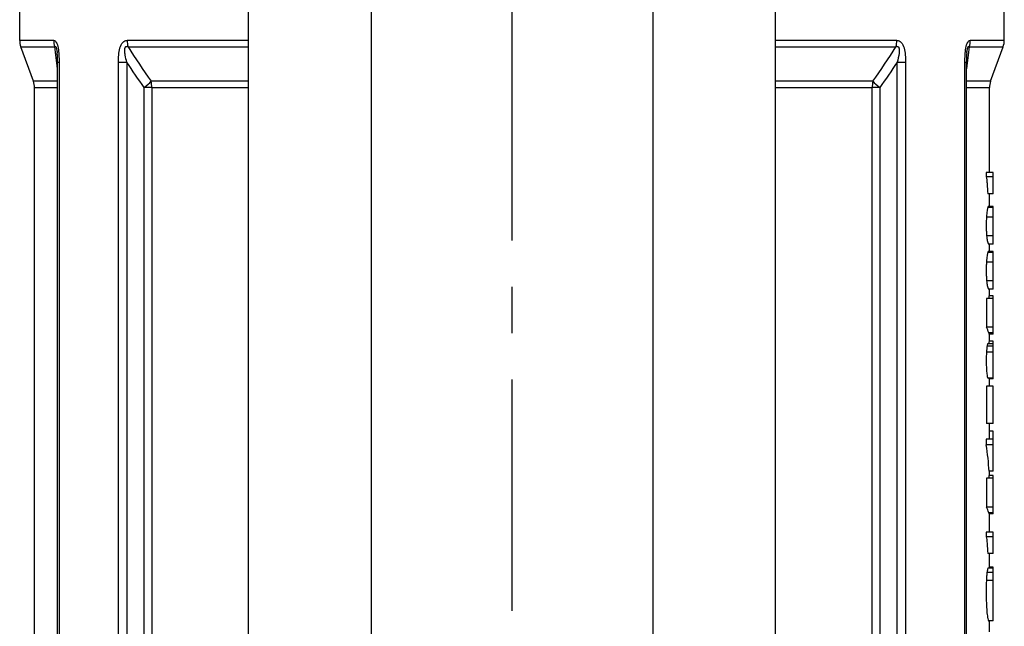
# Model space of a CAD drawing. Header units: millimetres. Extents: x 0 to 5940, y 0 to 4200.
# Tile 29 of 57: x 981 to 1247, y 2644 to 2808. Entities that reach past the tile are written whole.
import ezdxf

# ---------------------------------------------------------------- set-up
doc = ezdxf.new("R2010")
doc.units = ezdxf.units.MM
doc.header["$LTSCALE"] = 50
doc.linetypes.add('MITTE', pattern=[2, 1.25, -0.25, 0.25, -0.25])
doc.layers.add('02-LINIE-035', color=2, linetype='CONTINUOUS')
doc.layers.add('05-ACHSE', color=1, linetype='MITTE')

msp = doc.modelspace()

# ---------------------------------------------------------------- linework, layer by layer
at = {"layer": '02-LINIE-035'}
for p, q in [((1042.67, 2519.76), (1042.67, 3039.54)), ((1075.77, 3032.83), (1075.77, 2543.76)), ((1151.87, 3017.4), (1151.87, 2543.76)), ((1184.97, 2519.76), (1184.97, 3010.69)), ((1246.82, 2802.64), (1246.82, 2836.76)), ((980.82, 2802.64), (980.82, 2822.45)), ((990.01, 2802.64), (980.82, 2802.64)), ((1042.67, 2802.64), (1009.85, 2802.64)), ((1217.8, 2802.64), (1184.97, 2802.64)), ((1246.82, 2802.64), (1237.64, 2802.64)), ((981.13, 2800.93), (990.29, 2800.93)), ((984.52, 2791.6), (981.13, 2800.93)), ((1010.09, 2800.93), (1042.67, 2800.93)), ((1184.97, 2800.93), (1217.56, 2800.93)), ((1237.36, 2800.93), (1246.52, 2800.93)), ((1243.13, 2791.6), (1246.52, 2800.93)), ((991.07, 2796.73), (991.47, 2796.73)), ((991.07, 2585.95), (991.07, 2796.73)), ((991.47, 2796.73), (991.47, 2584.76)), ((1007.49, 2584.76), (1007.49, 2796.73)), ((1007.49, 2796.73), (1009.78, 2796.73)), ((1009.78, 2796.73), (1009.78, 2587.18)), ((1217.87, 2587.18), (1217.87, 2796.73)), ((1217.87, 2796.73), (1220.16, 2796.73)), ((1220.16, 2796.73), (1220.16, 2584.76)), ((1236.18, 2584.76), (1236.18, 2796.73)), ((1236.18, 2796.73), (1236.58, 2796.73)), ((1236.58, 2585.95), (1236.58, 2796.73)), ((991.07, 2791.6), (984.52, 2791.6)), ((1042.67, 2791.6), (1016.3, 2791.6)), ((1211.35, 2791.6), (1184.97, 2791.6)), ((1243.13, 2791.6), (1236.58, 2791.6)), ((984.82, 2789.89), (991.07, 2789.89)), ((984.82, 2591.82), (984.82, 2789.89)), ((1016.53, 2789.89), (1014.47, 2789.89)), ((1014.47, 2592.64), (1014.47, 2789.89)), ((1016.53, 2789.89), (1042.67, 2789.89)), ((1016.53, 2789.89), (1016.53, 2592.99)), ((1184.97, 2789.89), (1211.12, 2789.89)), ((1211.12, 2592.99), (1211.12, 2789.89)), ((1213.18, 2789.89), (1211.12, 2789.89)), ((1213.18, 2789.89), (1213.18, 2592.64)), ((1236.58, 2789.89), (1242.82, 2789.89)), ((1242.82, 2767.01), (1242.82, 2789.89)), ((1241.94, 2767.01), (1241.94, 2765.77)), ((1243.82, 2767.01), (1241.94, 2767.01)), ((1243.82, 2765.77), (1243.82, 2767.01)), ((1243.82, 2765.77), (1241.94, 2765.77)), ((1243.82, 2761.25), (1243.82, 2765.77)), ((1243.82, 2761.25), (1242.33, 2761.25)), ((1242.82, 2757.83), (1242.82, 2761.25)), ((1243.82, 2757.48), (1242.36, 2757.48)), ((1243.82, 2757.83), (1242.61, 2757.83)), ((1243.82, 2757.48), (1243.82, 2757.83)), ((1243.82, 2754.94), (1243.82, 2757.48)), ((1243.82, 2754.94), (1242, 2754.94)), ((1243.82, 2749.9), (1243.82, 2754.94)), ((1243.82, 2749.9), (1242.04, 2749.9)), ((1243.82, 2747.64), (1243.82, 2749.9)), ((1243.82, 2745.33), (1242.36, 2745.33)), ((1243.82, 2747.64), (1242.61, 2747.64)), ((1243.82, 2745.68), (1242.61, 2745.68)), ((1242.82, 2745.68), (1242.82, 2747.64)), ((1243.82, 2745.33), (1243.82, 2745.68)), ((1243.82, 2742.8), (1243.82, 2745.33)), ((1243.82, 2742.8), (1242, 2742.8)), ((1243.82, 2737.76), (1243.82, 2742.8)), ((1243.82, 2737.76), (1242.04, 2737.76)), ((1243.82, 2735.49), (1243.82, 2737.76)), ((1243.82, 2735.49), (1242.61, 2735.49)), ((1242.82, 2733.71), (1242.82, 2735.49)), ((1241.97, 2732.98), (1241.97, 2725.2)), ((1243.82, 2732.98), (1241.97, 2732.98)), ((1243.82, 2733.71), (1242.72, 2733.71)), ((1243.82, 2732.98), (1243.82, 2733.71)), ((1243.82, 2725.2), (1243.82, 2732.98)), ((1243.82, 2725.2), (1241.97, 2725.2)), ((1243.82, 2723.69), (1243.82, 2725.2)), ((1243.82, 2723.69), (1242.63, 2723.69)), ((1243.82, 2721.45), (1242.75, 2721.45)), ((1243.82, 2723.35), (1242.76, 2723.35)), ((1242.82, 2721.45), (1242.82, 2723.35)), ((1243.82, 2723.35), (1243.82, 2723.69)), ((1243.82, 2720.69), (1243.82, 2721.45)), ((1243.82, 2720.12), (1242.16, 2720.12)), ((1243.82, 2720.69), (1242.34, 2720.69)), ((1243.82, 2720.12), (1243.82, 2720.69)), ((1243.82, 2718.47), (1243.82, 2720.12)), ((1243.82, 2718.47), (1242, 2718.47)), ((1243.82, 2711.41), (1243.82, 2718.47)), ((1243.82, 2711.41), (1242.34, 2711.41)), ((1243.82, 2711.22), (1242.76, 2711.22)), ((1242.82, 2709.31), (1242.82, 2711.22)), ((1243.82, 2711.22), (1243.82, 2711.41)), ((1241.97, 2709.31), (1241.97, 2699.19)), ((1243.82, 2709.31), (1241.97, 2709.31)), ((1243.82, 2699.19), (1243.82, 2709.31)), ((1243.82, 2699.19), (1241.97, 2699.19)), ((1242.82, 2697.1), (1242.82, 2699.19)), ((1241.95, 2694.99), (1241.95, 2693.43)), ((1243.82, 2694.99), (1241.95, 2694.99)), ((1242.72, 2697.1), (1242.72, 2694.99)), ((1243.82, 2697.1), (1242.72, 2697.1)), ((1243.82, 2694.99), (1243.82, 2697.1)), ((1243.82, 2693.43), (1243.82, 2694.99)), ((1243.82, 2693.43), (1241.95, 2693.43)), ((1243.82, 2686.29), (1243.82, 2693.43)), ((1241.97, 2684.41), (1241.97, 2676.63)), ((1243.82, 2684.41), (1241.97, 2684.41)), ((1243.82, 2686.29), (1242.72, 2686.29)), ((1243.82, 2685.14), (1242.72, 2685.14)), ((1242.82, 2685.14), (1242.82, 2686.29)), ((1243.82, 2684.41), (1243.82, 2685.14)), ((1243.82, 2676.63), (1243.82, 2684.41)), ((1243.82, 2676.63), (1241.97, 2676.63)), ((1243.82, 2675.12), (1243.82, 2676.63)), ((1243.82, 2675.12), (1242.63, 2675.12)), ((1243.82, 2674.78), (1242.76, 2674.78)), ((1242.82, 2669.86), (1242.82, 2674.78)), ((1243.82, 2674.78), (1243.82, 2675.12)), ((1241.94, 2669.86), (1241.94, 2668.63)), ((1243.82, 2669.86), (1241.94, 2669.86)), ((1243.82, 2668.63), (1241.94, 2668.63)), ((1243.82, 2668.63), (1243.82, 2669.86)), ((1243.82, 2664.11), (1243.82, 2668.63)), ((1243.82, 2664.11), (1242.33, 2664.11)), ((1242.82, 2660.37), (1242.82, 2664.11)), ((1243.82, 2660.13), (1242.37, 2660.13)), ((1243.82, 2660.37), (1242.6, 2660.37)), ((1243.82, 2660.13), (1243.82, 2660.37)), ((1243.82, 2658.95), (1243.82, 2660.13)), ((1243.82, 2658.95), (1242.14, 2658.95)), ((1243.82, 2656.8), (1243.82, 2658.95)), ((1243.82, 2656.8), (1241.98, 2656.8)), ((1243.82, 2645.91), (1243.82, 2656.8)), ((1243.82, 2645.91), (1242.61, 2645.91)), ((1242.82, 2642.99), (1242.82, 2645.91))]:
    msp.add_line(p, q, dxfattribs=at)
for centre, start, end in [((985.82, 2802.64), 180, 200), ((1241.82, 2802.64), 340, 0), ((979.82, 2789.89), 0, 20), ((1247.82, 2789.89), 160, 180)]:
    msp.add_arc(centre, 5, start, end, dxfattribs=at)
for centre, major_axis, ratio, start_param, end_param in [((994.67, 2802.64), (0, -5), 0.930911, 4.712389, 5.061455), ((1013.76, 2802.64), (0, -5), 0.781768, 4.712389, 5.061455), ((1213.89, 2802.64), (0, 5), 0.781768, 4.363323, 4.712389), ((1232.98, 2802.64), (0, -5), 0.930911, 1.22173, 1.570796), ((1012.76, 2789.89), (4.08, 2.88), 0.205518, 4.995506, 5.601021), ((1012.76, 2789.89), (0, 5), 0.754226, 4.712389, 5.061455), ((1214.89, 2789.89), (0, -5), 0.754226, 4.363323, 4.712389), ((1214.89, 2789.89), (4.08, -2.88), 0.205518, 3.823757, 4.429272), ((1113.82, 2722.3), (129, 0), 0.196345, 0.054991, 0.114938), ((1113.82, 2674.69), (0, 1597.66), 0.080743, 4.742849, 4.743064), ((1113.82, 2680.28), (0, 1008.05), 0.12797, 4.743087, 4.743278), ((1113.82, 2682.42), (129, 0), 0.733649, 0.040936, 0.116543), ((1113.82, 2673.73), (129, 0), 0.196345, 0.054991, 0.114938), ((1113.82, 2626.12), (0, 1597.66), 0.080743, 4.742849, 4.743064), ((1113.82, -2843.42), (0, 92785.45), 0.00139, 4.771739, 4.771741)]:
    msp.add_ellipse(centre, major_axis=major_axis, ratio=ratio, start_param=start_param, end_param=end_param, dxfattribs=at)
for points, knots in [([(990.01, 2802.64), (990.26, 2802.64), (990.51, 2802.48), (990.72, 2802.11), (990.72, 2802.1), (990.73, 2802.1), (990.73, 2802.09), (990.93, 2801.72), (991.09, 2801.18), (991.2, 2800.59), (991.2, 2800.58), (991.2, 2800.57), (991.21, 2800.55), (991.42, 2799.37), (991.47, 2798.04), (991.47, 2796.73)], [0, 0, 0, 0, 0.25, 0.25, 0.25, 0.255212, 0.255212, 0.255212, 0.5, 0.5, 0.5, 0.505624, 0.505624, 0.505624, 1, 1, 1, 1]), ([(990.29, 2800.93), (990.33, 2800.98), (990.38, 2801.02), (990.42, 2801.02), (990.44, 2801.02), (990.45, 2801.02), (990.47, 2801.02), (990.5, 2801), (990.53, 2800.98), (990.56, 2800.94), (990.58, 2800.92), (990.6, 2800.88), (990.62, 2800.84), (990.63, 2800.82), (990.64, 2800.8), (990.65, 2800.78), (990.67, 2800.72), (990.69, 2800.65), (990.71, 2800.58), (990.74, 2800.49), (990.76, 2800.4), (990.79, 2800.3), (990.82, 2800.14), (990.85, 2799.96), (990.88, 2799.79), (990.91, 2799.62), (990.93, 2799.45), (990.95, 2799.29)], [0.0000002, 0.0000002, 0.0000002, 0.0000002, 0.0896746, 0.0896746, 0.0896746, 0.1175237, 0.1175237, 0.1175237, 0.1667019, 0.1667019, 0.1667019, 0.2012482, 0.2012482, 0.2012482, 0.2190935, 0.2190935, 0.2190935, 0.2637691, 0.2637691, 0.2637691, 0.3202233, 0.3202233, 0.3202233, 0.4169297, 0.4169297, 0.4169297, 0.5123725, 0.5123725, 0.5123725, 0.5123725]), ([(1007.49, 2796.73), (1007.49, 2798.04), (1007.57, 2799.37), (1007.9, 2800.56), (1007.91, 2800.57), (1007.91, 2800.58), (1007.92, 2800.6), (1008.09, 2801.18), (1008.33, 2801.72), (1008.66, 2802.09), (1008.67, 2802.1), (1008.67, 2802.1), (1008.68, 2802.11), (1009.02, 2802.48), (1009.43, 2802.64), (1009.85, 2802.64)], [0, 0, 0, 0, 0.4944, 0.4944, 0.4944, 0.5, 0.5, 0.5, 0.744851, 0.744851, 0.744851, 0.75, 0.75, 0.75, 1, 1, 1, 1]), ([(1009.78, 2796.73), (1009.61, 2797.36), (1009.45, 2798.01), (1009.34, 2798.66), (1009.27, 2799.04), (1009.23, 2799.42), (1009.21, 2799.79), (1009.21, 2799.88), (1009.21, 2799.96), (1009.21, 2800.05), (1009.21, 2800.19), (1009.22, 2800.33), (1009.25, 2800.46), (1009.26, 2800.53), (1009.28, 2800.6), (1009.3, 2800.67), (1009.33, 2800.73), (1009.36, 2800.79), (1009.39, 2800.84), (1009.4, 2800.85), (1009.41, 2800.86), (1009.41, 2800.87), (1009.46, 2800.93), (1009.52, 2800.97), (1009.59, 2801), (1009.64, 2801.02), (1009.69, 2801.02), (1009.75, 2801.02), (1009.82, 2801.02), (1009.89, 2801.01), (1009.97, 2800.98), (1010.01, 2800.97), (1010.05, 2800.95), (1010.09, 2800.93)], [0, 0, 0, 0, 0.3701426, 0.3701426, 0.3701426, 0.5829279, 0.5829279, 0.5829279, 0.6308234, 0.6308234, 0.6308234, 0.7113576, 0.7113576, 0.7113576, 0.7555012, 0.7555012, 0.7555012, 0.7985446, 0.7985446, 0.7985446, 0.80792, 0.80792, 0.80792, 0.8638676, 0.8638676, 0.8638676, 0.9084075, 0.9084075, 0.9084075, 0.9676844, 0.9676844, 0.9676844, 0.9999998, 0.9999998, 0.9999998, 0.9999998]), ([(1217.56, 2800.93), (1217.67, 2800.98), (1217.79, 2801.02), (1217.9, 2801.02), (1217.93, 2801.02), (1217.96, 2801.02), (1218, 2801.02), (1218.06, 2801), (1218.11, 2800.98), (1218.16, 2800.94), (1218.2, 2800.92), (1218.23, 2800.88), (1218.26, 2800.84), (1218.27, 2800.82), (1218.29, 2800.8), (1218.3, 2800.78), (1218.33, 2800.72), (1218.35, 2800.65), (1218.37, 2800.58), (1218.4, 2800.49), (1218.41, 2800.4), (1218.42, 2800.3), (1218.44, 2800.14), (1218.44, 2799.96), (1218.44, 2799.79), (1218.43, 2799.6), (1218.41, 2799.4), (1218.39, 2799.21), (1218.29, 2798.37), (1218.09, 2797.54), (1217.87, 2796.73)], [0.0000002, 0.0000002, 0.0000002, 0.0000002, 0.0896746, 0.0896746, 0.0896746, 0.1175237, 0.1175237, 0.1175237, 0.1667019, 0.1667019, 0.1667019, 0.2012482, 0.2012482, 0.2012482, 0.2190935, 0.2190935, 0.2190935, 0.2637691, 0.2637691, 0.2637691, 0.3202233, 0.3202233, 0.3202233, 0.4169297, 0.4169297, 0.4169297, 0.526988, 0.526988, 0.526988, 1, 1, 1, 1]), ([(1217.8, 2802.64), (1218.22, 2802.64), (1218.63, 2802.48), (1218.97, 2802.11), (1218.98, 2802.1), (1218.98, 2802.1), (1218.99, 2802.09), (1219.32, 2801.72), (1219.57, 2801.18), (1219.73, 2800.59), (1219.74, 2800.58), (1219.74, 2800.57), (1219.75, 2800.55), (1220.08, 2799.37), (1220.16, 2798.04), (1220.16, 2796.73)], [0, 0, 0, 0, 0.25, 0.25, 0.25, 0.255212, 0.255212, 0.255212, 0.5, 0.5, 0.5, 0.505624, 0.505624, 0.505624, 1, 1, 1, 1]), ([(1236.18, 2796.73), (1236.18, 2798.04), (1236.23, 2799.37), (1236.44, 2800.56), (1236.45, 2800.57), (1236.45, 2800.58), (1236.45, 2800.6), (1236.56, 2801.18), (1236.72, 2801.72), (1236.92, 2802.09), (1236.92, 2802.1), (1236.93, 2802.1), (1236.93, 2802.11), (1237.14, 2802.48), (1237.39, 2802.64), (1237.64, 2802.64)], [0, 0, 0, 0, 0.4944, 0.4944, 0.4944, 0.5, 0.5, 0.5, 0.744851, 0.744851, 0.744851, 0.75, 0.75, 0.75, 1, 1, 1, 1]), ([(1236.7, 2799.29), (1236.72, 2799.46), (1236.74, 2799.63), (1236.77, 2799.79), (1236.78, 2799.88), (1236.8, 2799.96), (1236.81, 2800.05), (1236.84, 2800.19), (1236.87, 2800.33), (1236.9, 2800.46), (1236.92, 2800.53), (1236.94, 2800.6), (1236.96, 2800.67), (1236.99, 2800.73), (1237.01, 2800.79), (1237.03, 2800.84), (1237.04, 2800.85), (1237.04, 2800.86), (1237.05, 2800.87), (1237.08, 2800.93), (1237.12, 2800.97), (1237.15, 2801), (1237.17, 2801.02), (1237.2, 2801.02), (1237.22, 2801.02), (1237.25, 2801.02), (1237.28, 2801.01), (1237.31, 2800.98), (1237.33, 2800.97), (1237.34, 2800.95), (1237.36, 2800.93)], [0.4875634, 0.4875634, 0.4875634, 0.4875634, 0.5829279, 0.5829279, 0.5829279, 0.6308234, 0.6308234, 0.6308234, 0.7113576, 0.7113576, 0.7113576, 0.7555012, 0.7555012, 0.7555012, 0.7985446, 0.7985446, 0.7985446, 0.80792, 0.80792, 0.80792, 0.8638676, 0.8638676, 0.8638676, 0.9084075, 0.9084075, 0.9084075, 0.9676844, 0.9676844, 0.9676844, 0.9999998, 0.9999998, 0.9999998, 0.9999998]), ([(991.07, 2796.73), (991.07, 2797.15), (991.07, 2797.58), (991.03, 2798.43), (991, 2798.87), (990.95, 2799.27)], [0, 0, 0, 0, 0.1276342, 0.1276342, 0.2591144, 0.2591144, 0.2591144, 0.2591144]), ([(1236.7, 2799.27), (1236.66, 2798.99), (1236.64, 2798.7), (1236.59, 2797.96), (1236.58, 2797.52), (1236.58, 2796.96), (1236.58, 2796.84), (1236.58, 2796.73)], [0, 0, 0, 0, 0.0912263, 0.0912263, 0.2242211, 0.2242211, 0.2591956, 0.2591956, 0.2591956, 0.2591956]), ([(1241.94, 2765.77), (1241.99, 2765.57), (1242.03, 2765.3), (1242.12, 2764.59), (1242.16, 2764.13), (1242.25, 2763.03), (1242.29, 2762.16), (1242.33, 2761.25)], [-0.5116189, -0.5116189, -0.5116189, -0.5116189, -0.4242563, -0.4242563, -0.3005053, -0.3005053, 0, 0, 0, 0]), ([(1242.36, 2757.48), (1242.3, 2757.28), (1242.23, 2757), (1242.14, 2756.42), (1242.1, 2756.19), (1242.04, 2755.58), (1242.02, 2755.27), (1242, 2754.94)], [-0.6064974, -0.6064974, -0.6064974, -0.6064974, -0.2503751, -0.2503751, -0.1126048, -0.1126048, 0, 0, 0, 0]), ([(1242, 2754.94), (1241.98, 2754.56), (1241.96, 2754.16), (1241.94, 2753.15), (1241.94, 2752.63), (1241.95, 2751.91), (1241.96, 2751.45), (1241.99, 2750.61), (1242.01, 2750.24), (1242.04, 2749.9)], [-0.4004645, -0.4004645, -0.4004645, -0.4004645, -0.3455939, -0.3455939, -0.2672831, -0.2672831, -0.1290605, -0.1290605, 0, 0, 0, 0]), ([(1242.04, 2749.9), (1242.07, 2749.63), (1242.09, 2749.39), (1242.15, 2748.94), (1242.18, 2748.75), (1242.3, 2748.14), (1242.37, 2747.93), (1242.49, 2747.71), (1242.54, 2747.66), (1242.59, 2747.64), (1242.6, 2747.64), (1242.61, 2747.63)], [-1.888953, -1.888953, -1.888953, -1.888953, -1.74512, -1.74512, -1.593636, -1.593636, -1.189846, -1.189846, -0.765984, -0.765984, -0.681976, -0.681976, -0.681976, -0.681976]), ([(1242.36, 2745.33), (1242.3, 2745.14), (1242.23, 2744.85), (1242.14, 2744.28), (1242.1, 2744.05), (1242.04, 2743.44), (1242.02, 2743.13), (1242, 2742.8)], [-0.6064974, -0.6064974, -0.6064974, -0.6064974, -0.2503751, -0.2503751, -0.1126048, -0.1126048, 0, 0, 0, 0]), ([(1242, 2742.8), (1241.98, 2742.42), (1241.96, 2742.02), (1241.94, 2741.01), (1241.94, 2740.49), (1241.95, 2739.77), (1241.96, 2739.31), (1241.99, 2738.47), (1242.01, 2738.1), (1242.04, 2737.76)], [-0.4004645, -0.4004645, -0.4004645, -0.4004645, -0.3455939, -0.3455939, -0.2672831, -0.2672831, -0.1290605, -0.1290605, 0, 0, 0, 0]), ([(1242.04, 2737.76), (1242.07, 2737.49), (1242.09, 2737.24), (1242.15, 2736.8), (1242.18, 2736.6), (1242.3, 2735.99), (1242.37, 2735.79), (1242.49, 2735.57), (1242.54, 2735.51), (1242.59, 2735.5), (1242.6, 2735.49), (1242.61, 2735.49)], [-1.888953, -1.888953, -1.888953, -1.888953, -1.74512, -1.74512, -1.593636, -1.593636, -1.189846, -1.189846, -0.765984, -0.765984, -0.681976, -0.681976, -0.681976, -0.681976]), ([(1242.72, 2733.71), (1242.72, 2733.71), (1242.72, 2733.71), (1242.7, 2733.71), (1242.67, 2733.61), (1242.62, 2733.25), (1242.6, 2733.13), (1242.59, 2732.98)], [-0.3906125, -0.3906125, -0.3906125, -0.3906125, -0.3873994, -0.3873994, -0.1888381, -0.1888381, -0.1062574, -0.1062574, -0.1062574, -0.1062574]), ([(1242.75, 2721.45), (1242.75, 2721.45), (1242.74, 2721.45), (1242.72, 2721.43), (1242.7, 2721.34), (1242.66, 2720.99), (1242.65, 2720.83), (1242.64, 2720.69)], [-0.3825465, -0.3825465, -0.3825465, -0.3825465, -0.3741852, -0.3741852, -0.2948102, -0.2948102, -0.2467121, -0.2467121, -0.2467121, -0.2467121]), ([(1242.16, 2720.12), (1242.13, 2719.92), (1242.1, 2719.68), (1242.04, 2719.11), (1242.02, 2718.8), (1242, 2718.47)], [-0.2234434, -0.2234434, -0.2234434, -0.2234434, -0.1113402, -0.1113402, 0, 0, 0, 0]), ([(1242.34, 2720.69), (1242.33, 2720.69), (1242.33, 2720.68), (1242.29, 2720.66), (1242.27, 2720.6), (1242.21, 2720.41), (1242.18, 2720.28), (1242.16, 2720.12)], [-0.2048627, -0.2048627, -0.2048627, -0.2048627, -0.1814346, -0.1814346, -0.0920262, -0.0920262, 0, 0, 0, 0]), ([(1242, 2718.47), (1241.98, 2718.06), (1241.96, 2717.63), (1241.94, 2716.59), (1241.94, 2716.08), (1241.95, 2715.18), (1241.96, 2714.59), (1242.02, 2713.41), (1242.06, 2712.96), (1242.13, 2712.33), (1242.17, 2712.07), (1242.25, 2711.65), (1242.3, 2711.5), (1242.34, 2711.41)], [-0.6437452, -0.6437452, -0.6437452, -0.6437452, -0.5983143, -0.5983143, -0.5384844, -0.5384844, -0.4216025, -0.4216025, -0.2886535, -0.2886535, -0.1501699, -0.1501699, 0, 0, 0, 0]), ([(1242.72, 2685.14), (1242.72, 2685.14), (1242.72, 2685.14), (1242.7, 2685.14), (1242.67, 2685.03), (1242.62, 2684.68), (1242.6, 2684.56), (1242.59, 2684.41)], [-0.3906125, -0.3906125, -0.3906125, -0.3906125, -0.3873994, -0.3873994, -0.1888381, -0.1888381, -0.1062574, -0.1062574, -0.1062574, -0.1062574]), ([(1241.94, 2668.63), (1241.99, 2668.42), (1242.03, 2668.15), (1242.12, 2667.44), (1242.16, 2666.98), (1242.25, 2665.88), (1242.29, 2665.02), (1242.33, 2664.11)], [-0.5116189, -0.5116189, -0.5116189, -0.5116189, -0.4242563, -0.4242563, -0.3005053, -0.3005053, 0, 0, 0, 0]), ([(1242.37, 2660.13), (1242.35, 2660.06), (1242.33, 2659.99), (1242.31, 2659.9), (1242.28, 2659.81), (1242.26, 2659.71), (1242.24, 2659.59), (1242.21, 2659.41), (1242.17, 2659.2), (1242.14, 2658.95)], [0, 0, 0, 0, 0.284306, 0.284306, 0.284306, 0.568885, 0.568885, 0.568885, 1, 1, 1, 1]), ([(1242.14, 2658.95), (1242.11, 2658.67), (1242.08, 2658.34), (1242.02, 2657.61), (1242, 2657.21), (1241.98, 2656.8)], [-0.2641106, -0.2641106, -0.2641106, -0.2641106, -0.1315833, -0.1315833, 0, 0, 0, 0]), ([(1241.98, 2656.8), (1241.94, 2655.86), (1241.92, 2654.86), (1241.92, 2653), (1241.93, 2651.83), (1242, 2649.93), (1242.04, 2649.2), (1242.16, 2647.87), (1242.23, 2647.35), (1242.31, 2646.85), (1242.33, 2646.74), (1242.44, 2646.18), (1242.53, 2645.93), (1242.6, 2645.91), (1242.61, 2645.91), (1242.61, 2645.91)], [-4.178197, -4.178197, -4.178197, -4.178197, -3.29464, -3.29464, -2.545637, -2.545637, -2.12626, -2.12626, -1.714438, -1.714438, -1.603082, -1.603082, -1.010155, -1.010155, -0.979399, -0.979399, -0.979399, -0.979399])]:
    msp.add_open_spline(points, degree=3, knots=knots, dxfattribs=at)
for points in [[(991.07, 2795), (990.81, 2796.96), (990.55, 2798.94), (990.29, 2800.93)], [(990.95, 2799.29), (990.95, 2799.28), (990.95, 2799.28), (990.95, 2799.27)], [(1010.09, 2800.93), (1012.11, 2797.79), (1014.18, 2794.67), (1016.3, 2791.6)], [(1211.35, 2791.6), (1213.47, 2794.67), (1215.54, 2797.79), (1217.56, 2800.93)], [(1237.36, 2800.93), (1237.1, 2798.94), (1236.84, 2796.96), (1236.58, 2795)], [(1236.7, 2799.27), (1236.7, 2799.28), (1236.7, 2799.28), (1236.7, 2799.29)], [(1014.47, 2789.89), (1012.88, 2792.15), (1011.31, 2794.43), (1009.78, 2796.73)], [(1217.87, 2796.73), (1216.34, 2794.43), (1214.77, 2792.15), (1213.18, 2789.89)], [(1242.61, 2757.83), (1242.56, 2757.83), (1242.46, 2757.8), (1242.36, 2757.48)], [(1242.61, 2745.69), (1242.56, 2745.69), (1242.46, 2745.65), (1242.36, 2745.33)]]:
    msp.add_open_spline(points, degree=3, dxfattribs=at)
at = {"layer": '05-ACHSE'}
msp.add_line((1113.82, 4011.08), (1113.82, 2037.62), dxfattribs=at)

doc.saveas('drawing.dxf')
